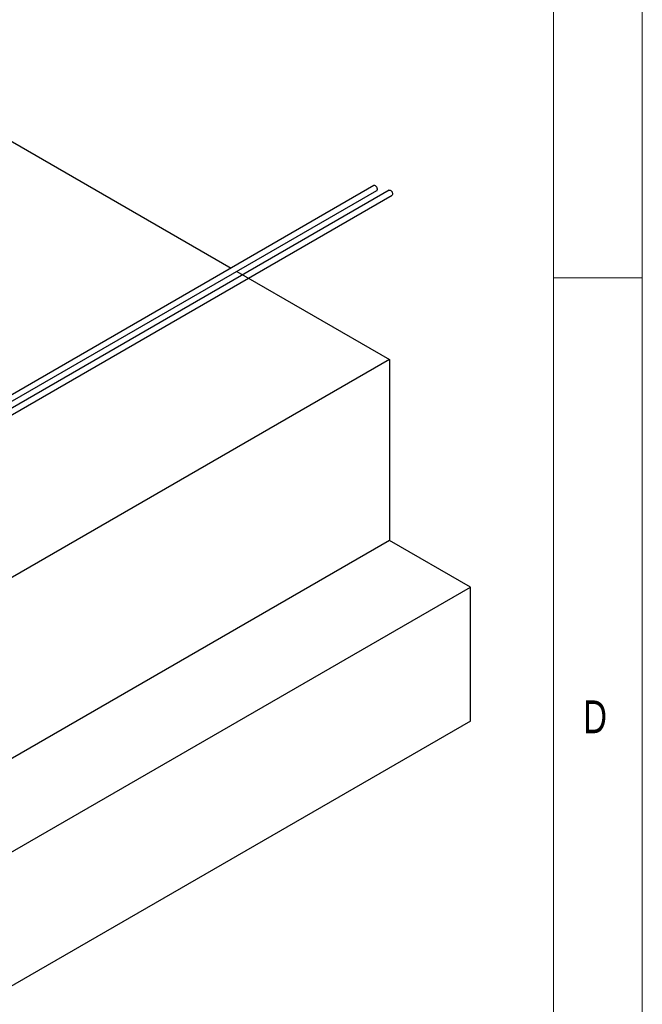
# Model space of a CAD drawing. Header units: millimetres. Extents: x 5 to 589, y 5 to 415.
# Tile 82 of 96: x 554 to 589, y 219 to 275. Entities that reach past the tile are written whole.
import ezdxf

# ---------------------------------------------------------------- set-up
doc = ezdxf.new("R2010")
doc.units = ezdxf.units.MM
doc.layers.add('NOTES', color=6, linetype='Continuous')
doc.layers.add('TRAIT-FORT', color=4, linetype='Continuous', lineweight=25)
doc.styles.add('SLDTEXTSTYLE0', font='TXT', dxfattribs={"width": 0.75})

msp = doc.modelspace()

# ---------------------------------------------------------------- linework, layer by layer
at = {"color": 7, "linetype": 'Continuous', "lineweight": 18}
for p, q in [((589, 5), (589, 415)), ((584, 10), (584, 410)), ((584, 260), (589, 260))]:
    msp.add_line(p, q, dxfattribs=at)
at = {"layer": 'TRAIT-FORT', "color": 4, "linetype": 'Continuous', "lineweight": 25}
for p, q in [((524.01435, 284.67503), (565.81773, 260.54245)), ((574.73728, 264.9303), (498.01874, 220.64163)), ((573.87462, 265.1936), (498.06214, 221.42798)), ((498.22088, 221.15301), (574.03336, 264.91863)), ((498.17746, 220.36665), (574.89601, 264.65532)), ((566.13526, 260.35915), (574.74927, 255.38639)), ((574.74927, 255.38639), (470.53789, 195.22644)), ((574.74927, 255.38639), (574.74927, 245.17963)), ((574.74927, 245.17963), (470.53789, 185.01968)), ((579.3073, 242.54833), (574.74927, 245.17963)), ((475.09593, 182.38839), (579.3073, 242.54833)), ((579.3073, 234.99533), (579.3073, 242.54833)), ((579.3073, 234.99533), (475.09593, 174.83538))]:
    msp.add_line(p, q, dxfattribs=at)
at = {"layer": 'TRAIT-FORT', "color": 4, "linetype": 'Continuous', "lineweight": 25, "flags": 128}
for points in [[(574.03336, 264.91863), (574.04637, 264.92914), (574.05895, 264.94955), (574.06542, 264.97616), (574.06542, 265.00741), (574.05895, 265.04149), (574.04637, 265.07642), (574.02843, 265.11017), (574.00615, 265.14077), (573.98085, 265.16646), (573.95399, 265.18574)], [(574.73728, 264.9303), (574.74222, 264.93282), (574.76449, 264.93771), (574.78979, 264.93419), (574.81666, 264.92244), (574.84352, 264.90317), (574.86882, 264.87748), (574.89109, 264.84687), (574.90903, 264.81312), (574.92161, 264.77819), (574.92808, 264.74411), (574.92808, 264.71286), (574.9216, 264.68625), (574.90902, 264.66584), (574.89601, 264.65532)]]:
    msp.add_lwpolyline(points, dxfattribs=at)
at = {"layer": 'TRAIT-FORT', "color": 4, "linetype": 'Continuous', "lineweight": 25}
msp.add_arc((573.90781, 265.12414), 0.07699, 53.146601, 115.54294, dxfattribs=at)

# ---------------------------------------------------------------- texts
at = {"layer": 'NOTES', "color": 211, "insert": (585.66668, 236.16802), "char_height": 1.85208, "attachment_point": 1, "style": 'SLDTEXTSTYLE0'}
msp.add_mtext('D', dxfattribs=at)

doc.saveas('drawing.dxf')
